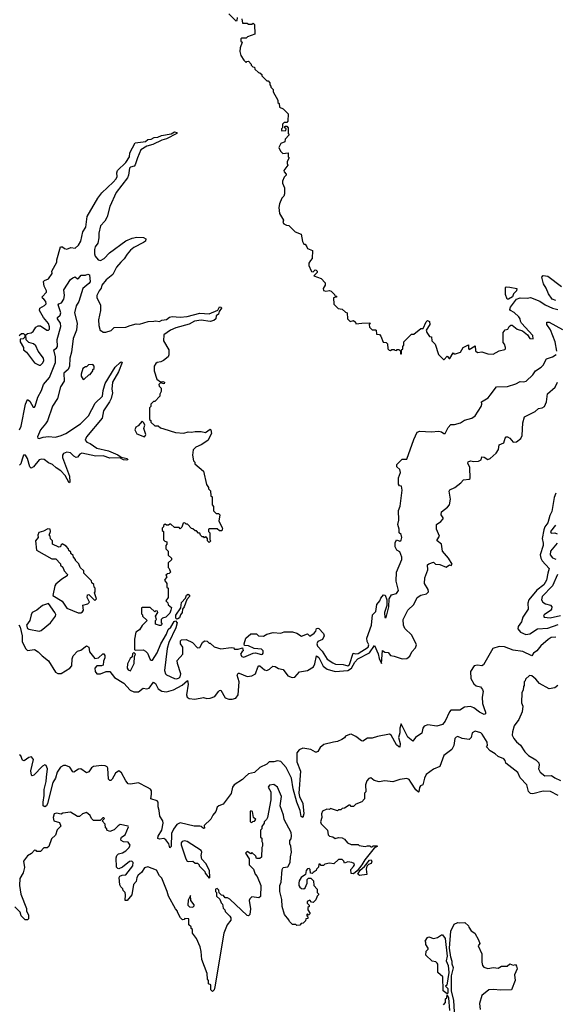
# Model space of a CAD drawing. Extents: x 2604950 to 2749250, y 940531 to 1028284.
# Tile 113 of 220: x 2692956 to 2697590, y 950619 to 959129. Entities that reach past the tile are written whole.
import ezdxf

# ---------------------------------------------------------------- set-up
doc = ezdxf.new("R2010")
doc.units = 0

msp = doc.modelspace()

# ---------------------------------------------------------------- linework, layer by layer
at = {"layer": '0CON05XD'}
for points in [[(2694765, 959180), (2694825, 959120), (2694838.3, 959121.7), (2694841.7, 959148.3)], [(2694877, 959137), (2694885, 959100), (2694925, 959100), (2694935, 959090), (2694965, 959090), (2694975, 959100), (2694988.3, 959088.3), (2694990, 959005), (2694928.3, 958981.7), (2694915, 958970), (2694875, 958970), (2694870, 958965), (2694870, 958945), (2694880, 958935), (2694863.8, 958885), (2694862, 958855), (2694870.5, 958820.5), (2694895, 958780), (2694915, 958760), (2694921.7, 958768.3), (2694935, 958770), (2694960, 958745), (2694960, 958735), (2694971.7, 958721.7), (2694988.3, 958718.3), (2694991.7, 958701.7), (2695021.7, 958671.7), (2695035, 958670), (2695050, 958655), (2695050, 958645), (2695095, 958600), (2695105, 958600), (2695120, 958585), (2695120, 958565), (2695130, 958555), (2695130, 958545), (2695150, 958525), (2695150, 958505), (2695190, 958435), (2695190, 958415), (2695200, 958405), (2695203, 958373), (2695235, 958360), (2695280, 958315), (2695277, 958253), (2695268.3, 958241.7), (2695245, 958240), (2695230, 958225), (2695230, 958195), (2695220, 958185), (2695220, 958175), (2695225, 958170), (2695258.3, 958171.7), (2695260, 958185), (2695250, 958195), (2695250, 958205), (2695255, 958210), (2695268.3, 958208.3), (2695280, 958195), (2695280, 958145), (2695287, 958133), (2695253, 958097), (2695250, 958075), (2695215, 958060), (2695197.5, 958025), (2695213, 957993), (2695231.7, 957971.7), (2695278.3, 957978.3), (2695280, 957945), (2695287.5, 957935), (2695270, 957905), (2695270, 957885), (2695277, 957873), (2695242.5, 957825), (2695243, 957813), (2695260, 957795), (2695260, 957785), (2695243, 957767), (2695230, 957735), (2695230, 957715), (2695247.5, 957675), (2695247.5, 957625), (2695240, 957605), (2695223, 957587), (2695203, 957537), (2695197.5, 957505), (2695202.5, 957455), (2695237, 957397), (2695232.5, 957375), (2695240, 957365), (2695263, 957353), (2695285, 957350), (2695340, 957295), (2695390, 957275), (2695403, 957213), (2695415, 957190), (2695425, 957190), (2695440, 957165), (2695445, 957152.5), (2695490, 957135), (2695487.5, 957065), (2695470.7, 957049.3), (2695457.5, 957025), (2695457.5, 957005), (2695478.3, 956958.3), (2695481.7, 956951.7), (2695495, 956950), (2695513, 956967), (2695520, 956965), (2695530, 956955), (2695530, 956945), (2695500, 956915), (2695565, 956892.5), (2695600, 956855), (2695597.5, 956835), (2695582.5, 956805), (2695585, 956790), (2695605, 956783.3), (2695635, 956787.5), (2695651.7, 956781.7), (2695680, 956755), (2695681.7, 956741.7), (2695698.3, 956738.3), (2695695, 956730), (2695670, 956725), (2695675, 956670), (2695711.7, 956631.7), (2695745, 956627.5), (2695775, 956600), (2695790, 956595), (2695793, 956543), (2695815, 956520), (2695845, 956530), (2695860, 956515), (2695865, 956500), (2695915, 956507.5), (2695988.3, 956508.3), (2695980, 956495), (2695981.7, 956471.7), (2696005, 956450), (2696035, 956450), (2696040, 956445), (2696041.7, 956411.7), (2696068.3, 956408.3), (2696080, 956395), (2696101.7, 956341.7), (2696125, 956340), (2696138.3, 956328.3), (2696140, 956285), (2696151.7, 956271.7), (2696165, 956270), (2696175, 956280), (2696195, 956280), (2696201.7, 956271.7), (2696215, 956270), (2696221.7, 956278.3), (2696235, 956280), (2696250, 956265), (2696251.7, 956241.7), (2696258.3, 956241.7), (2696260, 956275), (2696270, 956285), (2696270, 956305), (2696280, 956315), (2696280, 956345), (2696345, 956410), (2696365, 956410), (2696425, 956460), (2696445, 956460), (2696471.7, 956518.3), (2696485, 956530), (2696500.7, 956520.7), (2696503.3, 956495), (2696472.5, 956445), (2696477.5, 956425), (2696501.7, 956391.7), (2696518.3, 956388.3), (2696520, 956355), (2696550, 956325), (2696580, 956235), (2696621.7, 956191.7), (2696628.3, 956191.7), (2696655, 956220), (2696671.7, 956201.7), (2696678.3, 956201.7), (2696705, 956250), (2696711.7, 956241.7), (2696725, 956240), (2696770, 956255), (2696793.6, 956296.4), (2696838.3, 956318.3), (2696838.3, 956288.3), (2696845, 956280), (2696895, 956310), (2696898.3, 956268.3), (2696915, 956252.5), (2696955, 956257.5), (2697005, 956242.5), (2697053, 956237), (2697105, 956267.5), (2697151.7, 956278.3), (2697160, 956285), (2697160, 956295), (2697150, 956325), (2697138.3, 956338.3), (2697137.5, 956425), (2697155, 956450), (2697180, 956455), (2697191.7, 956478.3), (2697205, 956490), (2697215, 956490), (2697260, 956455), (2697305, 956440), (2697350, 956405), (2697370, 956375), (2697398.3, 956371.7), (2697395, 956400), (2697297.5, 956505), (2697287.5, 956525), (2697286.7, 956545), (2697275, 956562.5), (2697235, 956597.5), (2697202.5, 956615), (2697197.5, 956625), (2697202, 956645), (2697255, 956714.3), (2697285, 956724), (2697345, 956721.2), (2697375, 956728.8), (2697455, 956696.7), (2697502.5, 956665), (2697565, 956636.7), (2697610, 956625)], [(2692951.7, 956398.3), (2692971.7, 956418.3), (2692988.3, 956418.3), (2693000, 956405), (2693000, 956385), (2692985, 956370), (2692961.7, 956368.3), (2692960, 956345), (2692990, 956295), (2692990, 956275), (2693016.4, 956256.4), (2693083.6, 956163.6), (2693125, 956142.5), (2693135, 956143.3), (2693157, 956163), (2693165.8, 956185), (2693162, 956205), (2693116.7, 956265), (2693095, 956310), (2693075, 956326.7), (2693035, 956340), (2693011.7, 956361.7), (2693010, 956405), (2693023, 956417), (2693055, 956423.3), (2693072.5, 956435), (2693097, 956473), (2693117, 956483), (2693135, 956483.3), (2693190, 956445), (2693205, 956446.7), (2693213.3, 956455), (2693214, 956475), (2693205, 956503.3), (2693162, 956555), (2693127.5, 956615), (2693130, 956635), (2693171.7, 956658.3), (2693185.9, 956674.1), (2693182, 956695), (2693165, 956714), (2693152.7, 956722.7), (2693151.2, 956735), (2693187.5, 956775), (2693187.5, 956785), (2693166.7, 956825), (2693163.6, 956866.4), (2693170, 956875), (2693205, 956890), (2693237.5, 956935), (2693233.3, 956955), (2693277.5, 957035), (2693276.7, 957055), (2693310, 957165), (2693327, 957167), (2693345, 957152.5), (2693365, 957146.7), (2693399.2, 957160.8), (2693435, 957154.3), (2693465, 957179.4), (2693485, 957216.2), (2693501.2, 957295), (2693527.7, 957335), (2693541.3, 957428.7), (2693632, 957588), (2693667.3, 957632.7), (2693765, 957723.8), (2693789.6, 957755), (2693798.7, 957775), (2693797.3, 957805), (2693803.6, 957826.4), (2693875, 957894), (2693905, 957944), (2693910, 957980), (2693955, 958066.2), (2694025, 958074.6), (2694043.9, 958076.1), (2694065.5, 958094.5), (2694095, 958097.5), (2694119.5, 958110.5), (2694152.5, 958115), (2694182.3, 958127.7), (2694266.5, 958143.5), (2694295, 958159.1), (2694315.6, 958155.6), (2694314.2, 958145), (2694225, 958099.6), (2694185, 958088.2), (2694108.9, 958051.1), (2694055, 958035.5), (2694004.4, 958005), (2693975, 957936.7), (2693956.4, 957873.6), (2693947.4, 957862.6), (2693914, 957856), (2693905, 957846.2), (2693897.8, 957785), (2693888.3, 957761.7), (2693790.9, 957635), (2693735.8, 957515), (2693713.8, 957425), (2693691.9, 957388.1), (2693655, 957348.8), (2693639.6, 957285), (2693640.4, 957245), (2693632.4, 957197.6), (2693608.7, 957165), (2693603.8, 957143.8), (2693602.2, 957105), (2693608.1, 957085), (2693635, 957053.1), (2693655, 957046.9), (2693687.5, 957065), (2693734.4, 957115.6), (2693875, 957218.8), (2693928.3, 957241.7), (2693969.5, 957250.5), (2694026, 957246), (2694047.5, 957235), (2694043.6, 957216.4), (2694027.8, 957202.2), (2693945, 957159.4), (2693915, 957136.9), (2693885, 957104), (2693858.8, 957061.2), (2693830, 957035), (2693795, 956990), (2693763.1, 956926.9), (2693705, 956882), (2693666.7, 956835), (2693661.7, 956808.3), (2693642.5, 956785), (2693622.5, 956745), (2693622.5, 956725), (2693656.7, 956665), (2693656.7, 956615), (2693637.5, 956535), (2693640, 956485), (2693651.7, 956441.7), (2693665, 956440), (2693678.3, 956428.3), (2693701.7, 956428.3), (2693747, 956443), (2693775, 956467.5), (2693875, 956472.5), (2693913, 956487), (2693965, 956500), (2693991.7, 956498.3), (2694068.3, 956521.7), (2694117, 956523), (2694135, 956527.5), (2694165, 956522), (2694187.3, 956532.7), (2694225, 956538.8), (2694252.3, 956557.7), (2694275, 956564.2), (2694345, 956557.5), (2694405, 956564.4), (2694515, 956592.5), (2694595, 956585.7), (2694671.7, 956618.3), (2694685, 956646.7), (2694700, 956645), (2694702.5, 956635), (2694682.5, 956607.5), (2694676.7, 956585), (2694655, 956570), (2694653.8, 956545), (2694635, 956528), (2694605, 956520.8), (2694525, 956533.1), (2694467.5, 956525), (2694423.2, 956496.8), (2694307.5, 956465), (2694260, 956445), (2694202.5, 956405), (2694200, 956355), (2694247.5, 956275), (2694247, 956233), (2694240, 956215), (2694200, 956185), (2694177, 956173), (2694145, 956167.5), (2694133.6, 956156.4), (2694120, 956135), (2694120, 956095), (2694143.6, 956023.6), (2694175, 956000), (2694195, 956002.5), (2694210, 955995), (2694205, 955983.3), (2694175, 955990), (2694160, 955975), (2694163, 955963), (2694180, 955945), (2694180, 955915), (2694168.3, 955891.7), (2694167.5, 955875), (2694125, 955830), (2694115, 955830), (2694090, 955805), (2694090, 955785), (2694080, 955775), (2694080, 955675), (2694090, 955665), (2694091.7, 955651.7), (2694125, 955620), (2694155, 955620), (2694173, 955603), (2694203, 955593)], [(2692955, 955585.5), (2692969.2, 955615), (2693006.9, 955805), (2693025, 955846.7), (2693045, 955831.2), (2693071.7, 955781.7), (2693085, 955781.4), (2693090.4, 955789.6), (2693112.4, 955867.6), (2693145.8, 955925), (2693161.8, 955975), (2693214.5, 956035.5), (2693266.1, 956165), (2693266.6, 956215), (2693250.9, 956275), (2693275, 956289.5), (2693283.3, 956305), (2693281.6, 956365), (2693312.8, 956477.3), (2693309.7, 956505), (2693282.5, 956545), (2693284.4, 956555), (2693305.3, 956574.7), (2693311.6, 956595), (2693290.5, 956665), (2693295, 956674), (2693319.1, 956680.9), (2693336.9, 956713.1), (2693343.8, 956745), (2693338.6, 956795), (2693395, 956883.3), (2693415, 956898.8), (2693435, 956907.5), (2693455, 956890), (2693465, 956892.5), (2693488.3, 956921.7), (2693525, 956920), (2693545, 956930), (2693560, 956925), (2693566.2, 956865), (2693555, 956848.8), (2693503.9, 956806.1), (2693469.1, 956695), (2693445.4, 956655), (2693431.8, 956595), (2693453.5, 956505), (2693448.2, 956445), (2693417.6, 956375), (2693404, 956255), (2693391.3, 956205), (2693387.4, 956135), (2693375, 956107.1), (2693337.7, 956075), (2693341.4, 956005), (2693310.4, 955955), (2693283.7, 955855), (2693240.1, 955789.9), (2693197.1, 955662.9), (2693180.6, 955635), (2693135.4, 955585), (2693110.8, 955525), (2693113.2, 955513.2), (2693125, 955508.8), (2693159.5, 955520.5), (2693205, 955525.8), (2693265, 955521.1), (2693315.2, 955534.8), (2693356.3, 955553.7), (2693482.8, 955637.3), (2693552.7, 955705), (2693610.4, 955815), (2693672.2, 955875), (2693677.8, 955925), (2693695, 955984.3), (2693781.5, 956125), (2693825, 956166), (2693835, 956172.5), (2693839.3, 956169.3), (2693842.5, 956165), (2693812.2, 956085), (2693758.4, 955995), (2693753.1, 955935), (2693759.2, 955905), (2693747.3, 955855), (2693734.4, 955825), (2693682.7, 955747.3), (2693669.5, 955685), (2693535.4, 955525), (2693523.3, 955495), (2693536.9, 955476.9), (2693565.7, 955465), (2693625, 955426.2), (2693725, 955402.5), (2693805, 955369.4), (2693835, 955348.8), (2693885, 955335.7), (2693892.5, 955325), (2693878.1, 955321.9), (2693853.3, 955325), (2693821.2, 955341.2), (2693735, 955340.6), (2693678.9, 955358.9), (2693615, 955357.8), (2693495, 955384), (2693476.5, 955375), (2693455, 955347.5), (2693445, 955345.5), (2693425, 955356.2), (2693395, 955385.2), (2693365, 955390), (2693335, 955380.8), (2693325.3, 955365), (2693326, 955345), (2693386.1, 955185), (2693390, 955135), (2693385, 955127.5), (2693349.2, 955189.2), (2693311.3, 955231.3), (2693271.9, 955255), (2693240.8, 955285), (2693205, 955299.2), (2693167.3, 955327.3), (2693145, 955331.3), (2693124.8, 955325.2), (2693075, 955265.8), (2693055, 955254.4), (2693044.5, 955265), (2693025.2, 955335.2), (2693007.5, 955365), (2692990.6, 955365), (2692978.5, 955331.5), (2692965, 955290), (2692955, 955278.6)], [(2697595, 956701.2), (2697562.5, 956715), (2697529.3, 956759.3), (2697509.5, 956809.5), (2697487.5, 956845), (2697472.5, 956905), (2697485, 956917.5), (2697525, 956912.5), (2697644.4, 956824.4)], [(2697173, 956713), (2697157.5, 956755), (2697160, 956815), (2697165, 956820), (2697195, 956817.5), (2697256.4, 956806.4), (2697252.5, 956785), (2697228.8, 956761.2), (2697218, 956735), (2697185, 956713.3), (2697173, 956713)], [(2697604, 956265), (2697589.2, 956345), (2697547.8, 956447.8), (2697514.7, 956495), (2697515, 956516.2), (2697535, 956516.2), (2697652.8, 956452.8)], [(2694203, 955593), (2694305, 955562.5), (2694375, 955556.7), (2694415, 955566.7), (2694443.6, 955563.6), (2694475, 955570), (2694525, 955570), (2694565, 955562.5), (2694605, 955590), (2694610, 955585), (2694616.4, 955553.6), (2694585, 955492.5), (2694526.1, 955453.9), (2694480, 955435), (2694458.3, 955411.7), (2694452.5, 955365), (2694460, 955315), (2694470, 955305), (2694471.7, 955291.7), (2694547, 955227), (2694573, 955113), (2694590, 955085), (2694590, 955075), (2694607, 955057), (2694610, 955015), (2694620, 955005), (2694620, 954935), (2694631.7, 954921.7), (2694632.5, 954885), (2694655, 954860), (2694675, 954860), (2694688.3, 954848.3), (2694677.5, 954795), (2694710, 954735), (2694705, 954710), (2694685, 954710), (2694665, 954730), (2694595, 954730), (2694590, 954725), (2694590, 954705), (2694600, 954695), (2694600, 954635), (2694610, 954625), (2694595, 954610), (2694580, 954625), (2694580, 954645), (2694568.3, 954658.3), (2694555, 954650), (2694548.3, 954658.3), (2694535, 954660), (2694520, 954675), (2694515, 954690), (2694501.7, 954691.7), (2694485, 954710), (2694475, 954710), (2694455, 954730), (2694441.7, 954731.7), (2694408.3, 954768.3), (2694395, 954770), (2694385, 954780), (2694371.7, 954778.3), (2694358.3, 954741.7), (2694345, 954730), (2694335, 954740), (2694295, 954740), (2694265, 954770), (2694255, 954770), (2694245, 954760), (2694225, 954760), (2694215, 954770), (2694201.7, 954758.3), (2694200, 954745), (2694190, 954735), (2694190, 954715), (2694200, 954705), (2694200, 954635), (2694211.7, 954621.7), (2694230, 954615), (2694230, 954595), (2694220, 954585), (2694220, 954555), (2694240, 954535), (2694241.7, 954501.7), (2694270, 954475), (2694268.3, 954461.7), (2694240, 954435), (2694240, 954395), (2694250, 954385), (2694260, 954355), (2694248.3, 954341.7), (2694235, 954340), (2694221.7, 954328.3), (2694230, 954315), (2694210, 954285), (2694230, 954255), (2694230, 954225), (2694240, 954215), (2694240, 954135), (2694220, 954105), (2694238.3, 954088.3), (2694241.7, 954071.7), (2694268.3, 954048.3), (2694262.5, 954025), (2694255, 954000), (2694220, 953965), (2694193, 953957), (2694180, 953945), (2694180, 953915), (2694190, 953905), (2694177.5, 953892.5), (2694165, 953892.5), (2694130, 953905), (2694130, 953935), (2694140, 953945), (2694130, 953975), (2694150, 954005), (2694148.3, 954018.3), (2694135, 954020), (2694125, 954010), (2694085, 954050), (2694015, 954050), (2694010, 954045), (2694010, 953995), (2694020, 953985), (2694020, 953975), (2694060, 953935), (2694015, 953892.5), (2693993, 953857), (2693960, 953835), (2693950, 953775), (2693950, 953685), (2693955, 953680), (2694025, 953682.5), (2694045, 953672.5), (2694062.5, 953655), (2694085, 953600), (2694095, 953592.5), (2694105, 953594.4), (2694145, 953656.7), (2694176, 953734), (2694225, 953817.5), (2694241.2, 953858.8), (2694265, 953877.5), (2694292.3, 953927.7), (2694305, 953933.3), (2694317.1, 953915), (2694307.1, 953872.9), (2694247.1, 953745), (2694232.5, 953695), (2694208.8, 953505), (2694216.4, 953476.4), (2694226.4, 953466.4), (2694295, 953434), (2694315, 953430.8), (2694335, 953440), (2694345, 953450), (2694350.8, 953475), (2694320, 953565), (2694318.3, 953591.7), (2694368.8, 953645), (2694366.7, 953705), (2694347.5, 953735), (2694348.3, 953761.7), (2694355, 953770), (2694395, 953772.5), (2694450, 953745), (2694495, 953700), (2694515.9, 953704.1), (2694537.5, 953745), (2694555, 953760), (2694577, 953757), (2694595, 953740), (2694605, 953740), (2694638.3, 953708.3), (2694695, 953692.5), (2694785, 953702.5), (2694805, 953700), (2694815, 953690), (2694845, 953690), (2694885, 953700), (2694890, 953675), (2694880.7, 953669.3), (2694867.5, 953645), (2694877.5, 953625), (2694895, 953620), (2694975, 953654.6), (2694996.4, 953656.4), (2695047, 953643), (2695056.7, 953645), (2695063.3, 953655), (2695062.5, 953675), (2695047.7, 953687.7), (2694985, 953694.3), (2694935, 953716.7), (2694901.7, 953721.7), (2694897.5, 953735), (2694912.5, 953785), (2694955, 953820), (2695005, 953820), (2695023, 953803), (2695065, 953800), (2695093, 953817), (2695148.3, 953831.7), (2695215, 953827.5), (2695245, 953837.5), (2695315, 953837.5), (2695355, 953827.5), (2695395, 953800), (2695445, 953820), (2695465, 953800), (2695505, 953826.7), (2695518.8, 953845), (2695523.6, 953866.4), (2695535, 953870), (2695545, 953866.7), (2695584, 953825), (2695589.2, 953805), (2695576.5, 953773.5), (2695534.4, 953755.6), (2695527.1, 953735), (2695532.5, 953715), (2695572.1, 953672.1), (2695615, 953603.1), (2695665, 953569.4), (2695688.1, 953558.1), (2695755, 953554.7), (2695795.7, 953545), (2695808.4, 953555), (2695840, 953655), (2695865, 953647.5), (2695885, 953651.9), (2695971.4, 953705), (2695975.6, 953725), (2695962.5, 953755), (2695960.4, 953785), (2695999.1, 953895), (2696007.1, 953985), (2696036.9, 954015), (2696045.8, 954075), (2696072.5, 954105), (2696081.2, 954128.8), (2696103.1, 954156.9), (2696118.8, 954155), (2696132, 954115), (2696132, 954065), (2696113.1, 954005), (2696115, 953962.5), (2696125, 953962.5), (2696150, 954055), (2696153.3, 954125), (2696172, 954158), (2696215, 954170), (2696233.3, 954195), (2696212.5, 954275), (2696215.7, 954355), (2696261.2, 954465), (2696261.2, 954485), (2696245, 954530), (2696217.5, 954545), (2696204.2, 954574.2), (2696203.1, 954606.9), (2696215, 954632.5), (2696245, 954622.5), (2696255, 954630), (2696262.5, 954655), (2696255, 954680), (2696240, 954695), (2696240, 954725), (2696226.2, 954765), (2696236, 954805), (2696234.1, 954885.9), (2696248, 954925), (2696266.1, 955063.9), (2696258.3, 955098.3), (2696241.7, 955101.7), (2696233.6, 955113.6), (2696231.7, 955168.3), (2696250, 955215), (2696245, 955242.5), (2696220, 955265), (2696217.5, 955285), (2696265, 955330), (2696305, 955330), (2696365, 955500), (2696395, 955563.3), (2696416.4, 955573.6), (2696515, 955567.1), (2696582.3, 955572.3), (2696605, 955566.7), (2696625, 955552.5), (2696636.7, 955553.3), (2696662, 955605), (2696685, 955630), (2696718.8, 955631.2), (2696770, 955645), (2696805, 955667.5), (2696867.5, 955685), (2696895.9, 955704.1), (2696948, 955785), (2696953.3, 955805), (2696950, 955825), (2697009.1, 955860.9), (2697026, 955884), (2697080, 955955), (2697175, 955957.5), (2697247.3, 955982.7), (2697285, 956003.3), (2697315, 956000), (2697336.7, 956005), (2697395, 956060), (2697418.8, 956095), (2697466.7, 956125), (2697485, 956143.3), (2697512.1, 956197.9), (2697565, 956216.7), (2697596.7, 956235)], [(2693505, 956020), (2693515, 956022.5), (2693555, 956060), (2693565, 956062.5), (2693590, 956095), (2693590, 956105), (2693600, 956115), (2693600, 956135), (2693588.3, 956148.3), (2693553, 956147), (2693535, 956130), (2693525, 956130), (2693502.5, 956115), (2693487.5, 956065), (2693488.3, 956048.3), (2693505, 956020)], [(2693265, 953489.4), (2693285, 953476.9), (2693315, 953476.9), (2693388.9, 953525), (2693406.2, 953545), (2693409.2, 953605), (2693419.1, 953630.9), (2693455, 953672.5), (2693485, 953680), (2693535, 953716.7), (2693555.7, 953705.7), (2693561.4, 953665), (2693605, 953609.1), (2693637.5, 953612.5), (2693675, 953646.9), (2693685, 953647.8), (2693692.7, 953635), (2693692, 953615), (2693680, 953585), (2693679.5, 953550.5), (2693665.3, 953544.7), (2693625, 953543.8), (2693606.5, 953525), (2693608.4, 953495), (2693625, 953476.6), (2693655, 953475.3), (2693705, 953495.5), (2693735, 953495.6), (2693777.5, 953445), (2693856, 953396), (2693912.8, 953332.8), (2693945, 953318.4), (2693985, 953319.6), (2694025, 953350.8), (2694055, 953345.6), (2694075, 953351.1), (2694115, 953403.1), (2694131.5, 953391.5), (2694154.4, 953345), (2694185, 953325.4), (2694225, 953321.2), (2694285.7, 953335.7), (2694362.3, 953377.7), (2694408.3, 953418.3), (2694412.7, 953385), (2694399.2, 953295), (2694404.6, 953275), (2694421.7, 953261.7), (2694472.7, 953257.3), (2694545, 953270), (2694575, 953261.3), (2694605, 953264.2), (2694645, 953279.7), (2694675, 953322.3), (2694685, 953332.7), (2694695, 953333.5), (2694735, 953269.2), (2694765, 953256), (2694795, 953256.4), (2694825, 953266.3), (2694845.2, 953295), (2694856.1, 953405), (2694837.3, 953465), (2694845, 953480), (2694855, 953480.9), (2694922.9, 953452.9), (2694965, 953458.2), (2694995, 953476.7), (2695015, 953532), (2695025, 953544.4), (2695035, 953543.5), (2695075, 953510), (2695095, 953503.8), (2695117.5, 953515), (2695145, 953542.9), (2695165, 953539.4), (2695195, 953522.5), (2695235, 953512.9), (2695275, 953458.5), (2695313.2, 953443.2), (2695335, 953447.1), (2695377.5, 953492.5), (2695445.3, 953504.7), (2695497.1, 953535), (2695509.5, 953560.5), (2695525, 953632), (2695545, 953616.9), (2695581, 953541), (2695615, 953515.4), (2695685, 953494.6), (2695795, 953504.4), (2695825.8, 953524.2), (2695855, 953575.9), (2695880, 953605), (2695983.2, 953656.8), (2696025, 953720), (2696057.8, 953647.8), (2696065, 953606.7), (2696085, 953563.3), (2696095, 953677.5), (2696113.8, 953663.8), (2696145, 953660), (2696162.5, 953632.5), (2696195, 953629.2), (2696265.8, 953605.8), (2696305, 953609), (2696331.4, 953628.6), (2696349.7, 953665), (2696379.8, 953700.2), (2696388, 953725), (2696348.3, 953808.3), (2696287.7, 953867.7), (2696275.6, 953895), (2696273.1, 953945), (2696314, 954025), (2696365.8, 954074.2), (2696395, 954136), (2696425.6, 954154.4), (2696475, 954166.2), (2696491.2, 954185), (2696490, 954205), (2696456.7, 954255), (2696461.2, 954305), (2696488, 954375), (2696485, 954417.5), (2696495, 954426.7), (2696535, 954440), (2696553, 954423), (2696589.3, 954419.3), (2696645, 954397.5), (2696673.6, 954416.4), (2696687.5, 954412.5), (2696697, 954423), (2696666.1, 954476.1), (2696612.5, 954535), (2696605, 954597.5), (2696567.5, 954625), (2696567.5, 954635), (2696587.5, 954665), (2696561.2, 954725), (2696562.5, 954765), (2696599.3, 954790.7), (2696620, 954815), (2696620, 954825), (2696600.7, 954850.7), (2696603.9, 954876.1), (2696657.5, 954915), (2696673.3, 954935), (2696682.5, 954985), (2696672.5, 955055), (2696677.5, 955065), (2696720, 955085), (2696772.5, 955125), (2696795, 955152.5), (2696845, 955157.5), (2696852.5, 955165), (2696848.8, 955258.8), (2696833.8, 955295), (2696835, 955307.5), (2696855, 955317.5), (2696885, 955310), (2696925.9, 955314.1), (2696947.5, 955325), (2696955, 955350), (2696975, 955347.5), (2697005, 955327.5), (2697025, 955337.5), (2697077.1, 955382.9), (2697098, 955415), (2697103.3, 955455), (2697145, 955471.2), (2697155, 955512.5), (2697165, 955523.3), (2697175, 955523.8), (2697195, 955511.2), (2697225, 955478), (2697255, 955480.8), (2697290.8, 955509.2), (2697302.9, 955535), (2697309.4, 955645), (2697324.2, 955695.8), (2697416.1, 955743.9), (2697445, 955770), (2697475, 955774.2), (2697495, 955785.8), (2697513.6, 955825), (2697523.1, 955895), (2697587.8, 955952.2), (2697608.8, 955995)], [(2694035, 955522.5), (2694046, 955534), (2694046.7, 955545), (2694030, 955595), (2694037.5, 955625), (2694030, 955645), (2694015, 955660), (2693980, 955620), (2693961.7, 955608.3), (2693952.5, 955585), (2693970.7, 955550.7), (2694035, 955522.5)], [(2697593.9, 955036.1), (2697579.3, 955000.7), (2697560.2, 954879.8), (2697540.9, 954845), (2697525, 954780), (2697498.1, 954745), (2697489.3, 954720.7), (2697474.4, 954645), (2697484.4, 954605), (2697483.1, 954585), (2697458.9, 954505), (2697463.1, 954475), (2697475, 954451.4), (2697537.1, 954385), (2697523.6, 954345), (2697514.5, 954285), (2697489.5, 954245), (2697430.1, 954199.9), (2697361.1, 954115), (2697351.1, 954085), (2697354.3, 954035), (2697309.5, 953965), (2697296.7, 953925), (2697267.1, 953885), (2697264.4, 953865), (2697287.5, 953835), (2697335, 953816.2), (2697367.9, 953822.1), (2697435, 953863.6), (2697525, 953870), (2697615, 953901.9)], [(2693485, 954002.5), (2693499.3, 954010.7), (2693507.5, 954025), (2693501.7, 954068.3), (2693545, 954080), (2693560, 954095), (2693540, 954135), (2693541.7, 954158.3), (2693555, 954160), (2693605, 954110), (2693620, 954125), (2693602.5, 954175), (2693610, 954185), (2693610, 954215), (2693600, 954225), (2693598.3, 954248.3), (2693581.7, 954261.7), (2693578.3, 954278.3), (2693510, 954345), (2693510, 954365), (2693480, 954395), (2693467, 954427), (2693440, 954455), (2693440, 954465), (2693423, 954483), (2693418.3, 954498.3), (2693400, 954515), (2693398.3, 954528.3), (2693381.7, 954541.7), (2693380, 954555), (2693358.3, 954578.3), (2693325, 954600), (2693311.7, 954588.3), (2693308.3, 954571.7), (2693295, 954570), (2693240, 954595), (2693240, 954625), (2693221.7, 954641.7), (2693220, 954665), (2693210, 954675), (2693222.5, 954705), (2693220, 954725), (2693200.7, 954729.3), (2693161.7, 954708.3), (2693123, 954697), (2693112.5, 954675), (2693117, 954653), (2693092.5, 954625), (2693102.5, 954545), (2693235, 954470), (2693268.3, 954468.3), (2693310, 954425), (2693310, 954415), (2693328.3, 954398.3), (2693340, 954365), (2693370, 954335), (2693368.3, 954321.7), (2693320, 954295), (2693269.3, 954250.7), (2693260, 954235), (2693243, 954153), (2693323, 954103), (2693365, 954042.5), (2693463, 954003), (2693485, 954002.5)], [(2697590.4, 954759.6), (2697548.6, 954705), (2697555, 954690.8), (2697585, 954694.4), (2697604.2, 954685)], [(2697606.7, 954605), (2697548.5, 954535), (2697544.5, 954505), (2697565, 954476.7), (2697595, 954466.2)], [(2697609.4, 954335), (2697565.5, 954235), (2697476.9, 954145), (2697470.8, 954115), (2697482, 954095), (2697505, 954079.2), (2697548.3, 954068.3), (2697560, 954055), (2697557.5, 954035), (2697548.2, 954021.8), (2697493.8, 953985), (2697487.5, 953975), (2697492.5, 953965), (2697545, 953960), (2697635, 953979.5)], [(2694315, 953948.8), (2694305.9, 953955.9), (2694306.9, 953983.1), (2694351.2, 954045), (2694357.3, 954092.7), (2694389.7, 954130.3), (2694398, 954155), (2694415, 954163.8), (2694423.8, 954155), (2694424.2, 954145), (2694402.5, 954117.5), (2694380, 954055), (2694366, 954035), (2694361.9, 954005), (2694346.9, 953985), (2694339.2, 953960.8), (2694325, 953950.8), (2694315, 953948.8)], [(2693125, 953844), (2693140.7, 953849.3), (2693224, 953915), (2693266.7, 953975), (2693268.3, 953988.3), (2693261.2, 954005), (2693205, 954083.8), (2693154.2, 954065.8), (2693105, 954025.7), (2693064.5, 954005.5), (2693054.3, 953985.7), (2693043.6, 953936.4), (2693014.2, 953895), (2693025, 953866.7), (2693035, 953861.2), (2693125, 953844)], [(2692948.5, 953898.5), (2692960.1, 953880.1), (2692976.6, 953805), (2692978.4, 953755), (2693006.5, 953695), (2693025, 953678), (2693085, 953686.7), (2693116.9, 953666.9), (2693150.9, 953630.9), (2693207, 953587), (2693265, 953489.4)], [(2697595, 953792.5), (2697555, 953789.1), (2697526.9, 953773.1), (2697463.7, 953716.3), (2697430, 953675), (2697400, 953655), (2697385, 953630), (2697309.5, 953669.5), (2697225, 953678.5), (2697149.6, 953709.6), (2697105, 953712.9), (2697048, 953695), (2696968, 953552), (2696955, 953544), (2696915, 953549.2), (2696887.5, 953545), (2696856, 953495), (2696860, 953435), (2696885, 953390), (2696905, 953371.2), (2696943.6, 953363.6), (2696960.5, 953340.5), (2696964, 953324), (2696955.7, 953275), (2696959.5, 953219.5), (2696974, 953175), (2696986, 953145), (2696985, 953130), (2696975, 953123.3), (2696935, 953144.2), (2696885, 953181.5), (2696855, 953193.2), (2696803.1, 953186.9), (2696765, 953160.6), (2696685, 953160), (2696672.9, 953147.1), (2696636.2, 953065), (2696615, 953038.2), (2696565, 953024.3), (2696486.4, 953033.6), (2696455.6, 953024.4), (2696443, 953007), (2696435, 952962.5), (2696380, 952925), (2696356.4, 952893.6), (2696315, 952928.8), (2696255, 953042.5), (2696244.3, 953005), (2696245.9, 952964.1), (2696234.2, 952925), (2696247, 952873), (2696245, 952842.5), (2696235, 952843.3), (2696215, 952862), (2696168.6, 952945), (2696155, 952954), (2696050, 952935), (2696005, 952918.8), (2695965, 952918.8), (2695925, 952893.3), (2695912.5, 952895), (2695865, 952932.5), (2695825, 952952.5), (2695808.3, 952951.7), (2695775, 952937.5), (2695765, 952922.5), (2695741.7, 952908.3), (2695705, 952891.2), (2695670, 952885), (2695587.5, 952865), (2695555, 952840), (2695536.1, 952803.9), (2695525, 952797.5), (2695515, 952797.5), (2695475, 952820), (2695405, 952832.5), (2695375, 952817.5), (2695355, 952792.5), (2695353.5, 952715), (2695384.5, 952635), (2695371.2, 952445), (2695377.3, 952415), (2695405.5, 952355), (2695415.4, 952264.6), (2695405, 952233.3), (2695392.4, 952242.4), (2695383.3, 952295), (2695354.6, 952365), (2695322.5, 952482.5), (2695308.2, 952575), (2695260, 952665), (2695215, 952718.6), (2695185.9, 952724.1), (2695155, 952713.8), (2695114.4, 952715.6), (2695094.1, 952695.9), (2695035, 952666.2), (2694988.3, 952621.7), (2694935, 952612), (2694908, 952585), (2694885, 952560.8), (2694811.2, 952515), (2694798, 952495), (2694785, 952440), (2694715, 952348.8), (2694677.5, 952335), (2694665.9, 952324.1), (2694653.3, 952285), (2694627.5, 952255), (2694610.5, 952219.5), (2694553.3, 952165), (2694555, 952140), (2694545, 952137.5), (2694527.5, 952155), (2694515, 952158.8), (2694465, 952160), (2694345, 952187.1), (2694315, 952172.5), (2694286, 952134), (2694269.5, 952095), (2694265.8, 951984.2), (2694255, 951972.5), (2694246.7, 952005), (2694221.9, 952041.9), (2694202.5, 952052.5), (2694165, 952046.2), (2694151.2, 952051.2), (2694155, 952072.5), (2694186, 952125), (2694197.5, 952185), (2694195.8, 952205), (2694168, 952245), (2694163.8, 952295), (2694153.8, 952325), (2694153.3, 952365), (2694145, 952376.7), (2694090, 952395), (2694097.5, 952435), (2694096, 952465), (2694087.7, 952477.7), (2694063.1, 952493.1), (2693985, 952532.7), (2693915, 952522.5), (2693895, 952525.6), (2693875, 952549.4), (2693838.3, 952618.3), (2693815, 952635.8), (2693783.7, 952616.3), (2693755, 952564.2), (2693745, 952554), (2693735, 952553.8), (2693725.6, 952565.6), (2693718.9, 952658.9), (2693711.8, 952671.8), (2693695, 952680), (2693665, 952683.5), (2693595, 952675.6), (2693577.1, 952662.9), (2693555, 952628.8), (2693535, 952618.8), (2693485, 952654.2), (2693465, 952652), (2693424.3, 952624.3), (2693415, 952628.8), (2693388.9, 952668.9), (2693355, 952683.3), (2693335, 952682.2), (2693310.7, 952669.3), (2693279.3, 952625), (2693264.7, 952575), (2693244.4, 952535.6), (2693196.1, 952355), (2693187.7, 952335), (2693175, 952324.5), (2693160.8, 952335), (2693158, 952365), (2693167.2, 952422.8), (2693166.9, 952475), (2693186.1, 952545), (2693188.5, 952581.5), (2693196.1, 952655), (2693185, 952683.8), (2693175, 952688), (2693155, 952677.1), (2693079.8, 952600.2), (2693065, 952594.3), (2693059.1, 952599.1), (2693054.1, 952635.9), (2693074.5, 952734.5), (2693058.3, 952758.3), (2693035, 952752.2), (2692995, 952722.9), (2692979.7, 952729.7), (2692965.9, 952765.9), (2692955, 952776.2)], [(2693915, 953502.5), (2693946.7, 953565), (2693950, 953625), (2693957.5, 953645), (2693945, 953660), (2693933, 953647), (2693928.3, 953621.7), (2693913, 953607), (2693888.3, 953561.7), (2693886.7, 953525), (2693895, 953510), (2693915, 953502.5)], [(2697611.2, 953375), (2697585.8, 953354.2), (2697535, 953346), (2697452.5, 953392.5), (2697419.7, 953429.7), (2697385, 953456.7), (2697365, 953460), (2697331.7, 953428.3), (2697330, 953415), (2697320, 953405), (2697320, 953375), (2697313, 953367), (2697310, 953335), (2697300, 953315), (2697297.5, 953225), (2697307.5, 953195), (2697303, 953147), (2697275, 953080), (2697233.3, 953025), (2697220, 952975), (2697217.5, 952945), (2697232, 952915), (2697255, 952886.2), (2697288.8, 952858.8), (2697325, 952801.2), (2697358.3, 952768.3), (2697421.2, 952731.2), (2697446.1, 952706.1), (2697450, 952685), (2697443.3, 952655), (2697458.8, 952625), (2697500, 952595), (2697557.7, 952597.7), (2697585, 952576.7), (2697635, 952552.5)], [(2697615, 952423.3), (2697547, 952457), (2697485, 952462.5), (2697395, 952437.5), (2697375, 952440), (2697358.3, 952458.3), (2697343.3, 952515), (2697286.4, 952576.4), (2697265, 952623.3), (2697162, 952702), (2697155, 952727.5), (2697145, 952740), (2697095, 952760), (2697070, 952785), (2697025, 952810), (2696993, 952843), (2697003, 952857), (2697001.2, 952885), (2696957.5, 952955), (2696945, 952965.8), (2696895, 952979.2), (2696870, 952965), (2696861.2, 952925), (2696845, 952906.7), (2696785, 952917.5), (2696745, 952932.5), (2696731.7, 952928.3), (2696720, 952915), (2696712.5, 952855), (2696695, 952820), (2696625, 952770), (2696590, 952675), (2696535, 952652.5), (2696473.3, 952605), (2696457.5, 952575), (2696443.6, 952516.4), (2696424, 952506), (2696415, 952492.5), (2696410, 952455), (2696405, 952452.5), (2696381.6, 952471.6), (2696340, 952540)], [(2696340, 952540), (2696325, 952561.2), (2696305, 952571.2), (2696245, 952562.5), (2696185, 952542.5), (2696115, 952550), (2696065, 952543.3), (2696023, 952553), (2695993, 952577), (2695975, 952570), (2695958.3, 952551.7), (2695947.5, 952515), (2695950, 952455), (2695940, 952445), (2695940, 952395), (2695915, 952370), (2695865, 952350), (2695845, 952330), (2695825, 952330), (2695815, 952340), (2695805, 952340), (2695767, 952313), (2695745, 952310), (2695735, 952300), (2695715, 952300), (2695705, 952292.5), (2695645, 952310), (2695635, 952302.5), (2695613, 952307), (2695575, 952287.5), (2695567.5, 952265), (2695570, 952235), (2695557.5, 952195), (2695565, 952180), (2695620, 952125), (2695623.3, 952085), (2695635, 952073.3), (2695665, 952067.5), (2695685, 952051.2), (2695715, 952060), (2695745, 952057.5), (2695766.4, 952046.4), (2695792.5, 952015), (2695825, 952000), (2695885, 952000), (2695893, 951993), (2695945, 951982.5), (2695965, 951990), (2695985, 951990), (2695995, 951980), (2696005, 951980), (2696015, 951990), (2696045, 951990), (2696050, 951985), (2696022.5, 951967.5), (2695941.2, 951868.8), (2695916.2, 951823.8), (2695876.7, 951773.3), (2695845, 951747.5), (2695825, 951750), (2695820, 951785), (2695845, 951810), (2695852.5, 951825), (2695850, 951835), (2695830, 951845), (2695795, 951850), (2695765, 951840), (2695760, 951855), (2695745, 951870), (2695715, 951870), (2695675, 951832.5), (2695635, 951837.5), (2695595, 951830), (2695585, 951820), (2695565, 951820), (2695555, 951830), (2695545, 951830), (2695540, 951805), (2695523, 951787), (2695520, 951775), (2695495, 951757.5), (2695485, 951750), (2695471.7, 951751.7), (2695470, 951785), (2695461.7, 951791.7), (2695445, 951790), (2695433.3, 951775), (2695428.3, 951741.7), (2695392.5, 951715), (2695374.1, 951685.9), (2695371.2, 951665), (2695372, 951645), (2695380.5, 951630.5), (2695395, 951620), (2695415, 951616.7), (2695426.7, 951625), (2695442.5, 951665), (2695441.7, 951698.3), (2695455, 951710), (2695475, 951710), (2695497.5, 951685), (2695500, 951645), (2695530, 951615), (2695530, 951585), (2695540, 951575), (2695540, 951565), (2695530, 951555), (2695518.3, 951521.7), (2695495, 951500), (2695481.7, 951501.7), (2695465, 951520), (2695443, 951507), (2695443, 951493), (2695460, 951475), (2695460, 951465), (2695450, 951455), (2695450, 951435), (2695470, 951405), (2695455, 951390), (2695445, 951400), (2695440, 951395), (2695440, 951385), (2695450, 951375), (2695448.3, 951361.7), (2695431.7, 951358.3), (2695428.3, 951341.7), (2695408.3, 951321.7), (2695391.7, 951318.3), (2695378.3, 951301.7), (2695355, 951300), (2695345, 951310), (2695315, 951310), (2695290, 951335), (2695285, 951350), (2695247.5, 951395), (2695227.5, 951465), (2695222.5, 951525), (2695207.5, 951595), (2695207.5, 951645), (2695216.7, 951675), (2695227.5, 951785), (2695235, 951800), (2695275, 951806.7), (2695296.7, 951845), (2695297.5, 951895), (2695307.5, 951935), (2695302.5, 951985), (2695293, 952007), (2695293.3, 952035), (2695305, 952050), (2695308.8, 952075), (2695303.9, 952103.9), (2695243.3, 952215), (2695238, 952255), (2695210, 952335), (2695222, 952415), (2695196.2, 952476.2), (2695187.5, 952495), (2695155, 952520), (2695116.4, 952513.6), (2695106.7, 952495), (2695127.5, 952455), (2695127.5, 952385), (2695100, 952235), (2695090, 952215), (2695070, 952195), (2695070, 952185), (2695050, 952155), (2695050, 952135), (2695040, 952125), (2695040, 952065), (2695050, 952055), (2695050, 952025), (2695057.5, 952015), (2695057.5, 951985), (2695050, 951975), (2695048.3, 951891.7), (2695035, 951880), (2695005, 951880), (2694998.3, 951898.3), (2694965, 951930), (2694955, 951920), (2694925, 951940), (2694910, 951925), (2694940, 951875), (2694940, 951825), (2694978.3, 951788.3), (2694993, 951743), (2695010, 951725), (2695042.5, 951645), (2695039.3, 951550.7), (2695025, 951540), (2694965, 951547.5), (2694948.3, 951531.7), (2694942.5, 951515), (2694953.3, 951445), (2694947.5, 951395), (2694935, 951383.3), (2694925, 951387.5), (2694775, 951527.5), (2694755, 951540), (2694735, 951540), (2694718.3, 951558.3), (2694701.7, 951561.7), (2694681.7, 951581.7), (2694680, 951605), (2694665, 951620), (2694650, 951615), (2694650, 951595), (2694660, 951585), (2694660, 951555), (2694688.3, 951528.3), (2694700, 951495), (2694710, 951485), (2694715, 951450), (2694730, 951435), (2694735, 951420), (2694775, 951380), (2694782.5, 951365), (2694782.5, 951345), (2694750, 951305), (2694722.5, 951235), (2694645, 950770), (2694640, 950745), (2694625, 950730), (2694610, 950745), (2694608.3, 950788.3), (2694590, 950795), (2694590, 950825), (2694580, 950835), (2694577.5, 950885), (2694532.5, 951005), (2694527.5, 951075), (2694517, 951117), (2694487, 951187), (2694450, 951235), (2694450, 951265), (2694440, 951275), (2694438.3, 951288.3), (2694420, 951305), (2694418.3, 951358.3), (2694385, 951360), (2694378.3, 951351.7), (2694365, 951350), (2694347.5, 951365), (2694320, 951415), (2694320, 951425), (2694303, 951443), (2694242.5, 951555), (2694232.5, 951595), (2694185, 951710), (2694165, 951730), (2694139.3, 951779.3), (2694065, 951807.5), (2694035, 951797.5), (2694011.4, 951758.6), (2693982.5, 951735), (2693970, 951715), (2693965, 951680), (2693940, 951655), (2693925.6, 951564.4), (2693885, 951516.7), (2693870, 951515), (2693872.5, 951565), (2693867.5, 951585), (2693851.7, 951601.7), (2693848.3, 951618.3), (2693830, 951635), (2693823, 951653), (2693817.5, 951715), (2693823.9, 951726.1), (2693844.1, 951735.9), (2693875, 951736.7), (2693934.2, 951815), (2693937.5, 951845), (2693927.5, 951857.5), (2693905, 951852.5), (2693845, 951803.8), (2693815, 951790), (2693805, 951792.5), (2693793.8, 951805), (2693791.2, 951885), (2693796.7, 951905), (2693810.5, 951919.5), (2693845, 951928.8), (2693875, 951946.7), (2693902.5, 951975), (2693912.5, 951995), (2693895, 952020), (2693855, 952022.5), (2693833.6, 952033.6), (2693830, 952045), (2693837.5, 952065), (2693867.5, 952085), (2693897, 952153), (2693895, 952160), (2693825, 952172.5), (2693807, 952163), (2693775, 952127.5), (2693735, 952112.5), (2693710, 952125), (2693710, 952135), (2693700, 952145), (2693697, 952177), (2693670, 952205), (2693690, 952225), (2693685, 952230), (2693675, 952230), (2693651.7, 952208.3), (2693595, 952207.5), (2693577.5, 952225), (2693565, 952250), (2693535, 952277.5), (2693500, 952265), (2693475, 952242.5), (2693455, 952242.5), (2693395, 952280), (2693328.3, 952271.7), (2693315, 952262.5), (2693275, 952270), (2693255, 952266.7), (2693246.2, 952235), (2693252.5, 952205), (2693299.3, 952189.3), (2693311.7, 952158.3), (2693281.7, 952128.3), (2693265, 952080), (2693231.7, 952048.3), (2693208.3, 951981.7), (2693195, 951970), (2693165, 951970), (2693135, 951940), (2693105, 951940), (2693098.3, 951948.3), (2693085, 951950), (2693058, 951922), (2693025, 951902.5), (2692990, 951855), (2692997.7, 951802.3), (2692986.7, 951756.7), (2692958.8, 951705), (2692953.9, 951646.1), (2692965, 951570), (2693015, 951447.5), (2693016.7, 951425), (2693033, 951393), (2693031.7, 951358.3), (2693025, 951350), (2693005, 951350), (2692991.7, 951361.7), (2692970, 951385), (2692960, 951415), (2692915, 951462.5)], [(2694965, 952190), (2694971.7, 952198.3), (2694988.3, 952201.7), (2695000, 952215), (2694980, 952235), (2694970, 952285), (2694955, 952290), (2694950, 952285), (2694950, 952195), (2694965, 952190)], [(2694595, 951710), (2694600, 951715), (2694597.5, 951775), (2694567.5, 951835), (2694533, 951873), (2694526.7, 951905), (2694533.3, 951935), (2694525, 951947.5), (2694405, 952026.2), (2694385, 952031.2), (2694362.5, 952025), (2694353.3, 952015), (2694353.9, 951996.1), (2694393.8, 951875), (2694405, 951857.5), (2694415, 951853.3), (2694455, 951857.5), (2694475, 951840), (2694495, 951840), (2694510, 951825), (2694510, 951815), (2694558.3, 951768.3), (2694561.7, 951751.7), (2694595, 951710)], [(2695895, 951733.3), (2695882.5, 951745), (2695901.2, 951778.8), (2695939.3, 951810.7), (2695982.5, 951865), (2695996.4, 951866.4), (2696001.2, 951855), (2695996.7, 951835), (2695972.5, 951827.5), (2695958.3, 951811.7), (2695953.3, 951786.7), (2695958.3, 951741.7), (2695895, 951733.3)], [(2694455, 951460), (2694465, 951470), (2694465, 951480), (2694437.5, 951515), (2694435, 951560), (2694415, 951520), (2694410, 951475), (2694425, 951462.5), (2694455, 951460)], [(2696720, 950505), (2696711.7, 950651.7), (2696692, 950735), (2696692.5, 950865), (2696708.8, 950935), (2696696, 950965), (2696697.7, 950987.7), (2696685.8, 951025), (2696675.6, 951105), (2696685, 951250), (2696715, 951312.5), (2696745, 951326.7), (2696765, 951322.5), (2696806.4, 951326.4), (2696838.3, 951298.3), (2696840, 951285), (2696862.5, 951255), (2696893, 951233), (2696925, 951177.5), (2696937.5, 951145), (2696922.5, 951125), (2696952.5, 951055), (2696953.9, 950983.9), (2696960, 950955), (2696970.7, 950940.7), (2697005, 950927.5), (2697055, 950937.5), (2697095, 950932.5), (2697125, 950947.5), (2697171.7, 950948.3), (2697195, 950967.5), (2697225, 950957.5), (2697245, 950962.5), (2697255, 950950), (2697260, 950925), (2697237.5, 950875), (2697243.3, 950825), (2697210, 950745), (2697115, 950740), (2697055, 950746.2), (2697015, 950743.3), (2696952.5, 950695), (2696933.8, 950626.2), (2696940, 950575)], [(2696655, 950710), (2696620, 950735), (2696617.5, 950855), (2696573, 950893), (2696572.5, 950965), (2696567.5, 950975), (2696555, 950987.5), (2696525, 950992.5), (2696470, 951045), (2696473, 951077), (2696490, 951095), (2696490, 951105), (2696470, 951135), (2696470, 951155), (2696463.3, 951165), (2696485, 951197.5), (2696495, 951202.5), (2696535, 951187.5), (2696570, 951195), (2696605, 951220), (2696615, 951220), (2696637, 951187), (2696654.2, 951035), (2696646.7, 950995), (2696662.5, 950955), (2696667.5, 950895), (2696650, 950785), (2696640, 950775), (2696660, 950755), (2696660, 950715), (2696655, 950710)], [(2696622.5, 950615), (2696640, 950635), (2696640, 950665), (2696650, 950675), (2696655, 950700), (2696666.7, 950675), (2696673.6, 950566.4)]]:
    msp.add_lwpolyline(points, dxfattribs=at)

doc.saveas('drawing.dxf')
